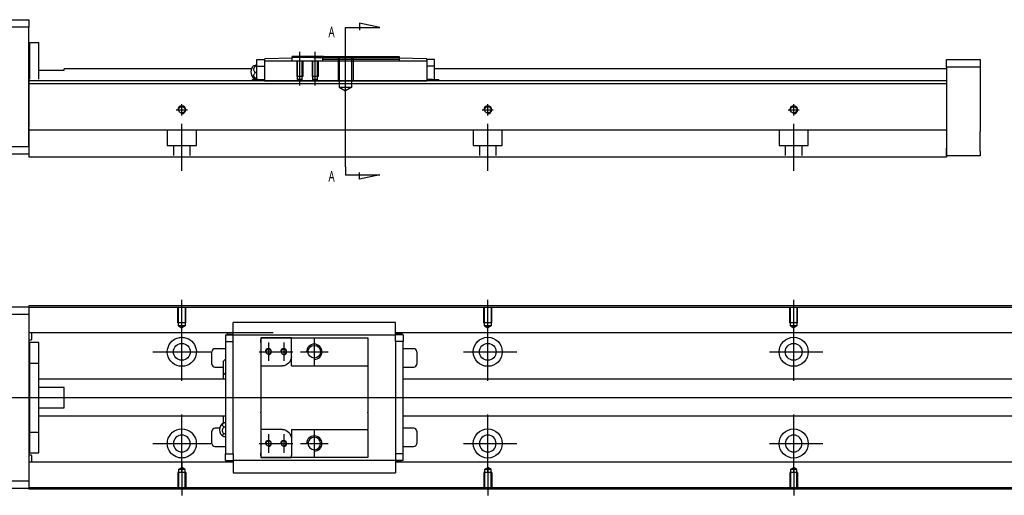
# Model space of a CAD drawing. Header units: millimetres. Extents: x -295 to 3135, y -1402 to 860.
# Tile 6 of 12: x -26 to 296, y -810 to -654. Entities that reach past the tile are written whole.
import ezdxf
from ezdxf.lldxf.tags import DXFTag

# ---------------------------------------------------------------- set-up
doc = ezdxf.new("R2010")
doc.units = ezdxf.units.MM
doc.layers.get('0').update_dxf_attribs({"linetype": 'CONTINUOUS'})
doc.styles.add('CHN', font='msjhbd.ttf')
tags = doc.linetypes.add('DASHED', pattern=[25.72, 12.86, -12.86]).pattern_tags.tags
tags[6:7] = [DXFTag(74, 4), DXFTag(75, 0), DXFTag(340, '0'), DXFTag(46, 0.0), DXFTag(50, 0.0), DXFTag(44, 0.0), DXFTag(45, 0.0)]
tags[4:5] = [DXFTag(74, 4), DXFTag(75, 0), DXFTag(340, '0'), DXFTag(46, 0.0), DXFTag(50, 0.0), DXFTag(44, 0.0), DXFTag(45, 0.0)]
tags = doc.linetypes.add('HIDDEN', pattern=[0.5, 0.25, -0.25]).pattern_tags.tags
tags[6:7] = [DXFTag(74, 4), DXFTag(75, 0), DXFTag(340, '0'), DXFTag(46, 0.0), DXFTag(50, 0.0), DXFTag(44, 0.0), DXFTag(45, 0.0)]
tags[4:5] = [DXFTag(74, 4), DXFTag(75, 0), DXFTag(340, '0'), DXFTag(46, 0.0), DXFTag(50, 0.0), DXFTag(44, 0.0), DXFTag(45, 0.0)]

msp = doc.modelspace()

# ---------------------------------------------------------------- linework, layer by layer
at = {"linetype": 'Continuous'}
for p, q in [((-81.71, -654.47), (-22.71, -654.47)), ((-22.71, -654.47), (-22.71, -656.97)), ((-22.71, -656.97), (-81.71, -656.97)), ((-22.71, -695.97), (-22.71, -656.97)), ((-22.41, -661.97), (-19.41, -661.97)), ((-22.41, -673.92), (-22.41, -661.97)), ((-22.41, -661.97), (-19.41, -661.97)), ((-22.41, -673.92), (-22.41, -661.97)), ((-19.41, -673.92), (-19.41, -661.97)), ((-19.41, -673.92), (-19.41, -661.97)), ((-22.41, -665.22), (-22.71, -665.22)), ((-22.41, -665.22), (-22.71, -665.22)), ((51.38, -669.41), (51.84, -669.41)), ((51.84, -669.72), (51.84, -667.52)), ((51.84, -667.52), (54.34, -667.52)), ((54.34, -667.52), (54.34, -667.45)), ((54.34, -667.52), (54.34, -668.02)), ((54.34, -668.02), (54.34, -672.52)), ((107.34, -668.02), (54.34, -668.02)), ((63.34, -667.02), (54.53, -667.25)), ((73.64, -666.52), (63.34, -666.52)), ((63.34, -666.82), (63.34, -666.52)), ((63.34, -667.02), (63.34, -666.82)), ((70.34, -666.82), (63.34, -666.82)), ((63.34, -668.02), (63.34, -667.02)), ((70.34, -666.82), (73.34, -666.82)), ((73.64, -666.52), (73.34, -666.82)), ((73.34, -667.52), (73.34, -666.82)), ((98.34, -667.52), (73.34, -667.52)), ((73.34, -668.02), (73.34, -667.52)), ((73.64, -666.52), (98.34, -666.52)), ((98.34, -666.52), (98.34, -667.52)), ((107.14, -667.25), (98.34, -667.02)), ((98.34, -667.52), (98.34, -668.02)), ((107.34, -667.45), (107.34, -667.52)), ((107.34, -667.52), (107.34, -668.02)), ((109.84, -667.52), (107.34, -667.52)), ((107.34, -668.02), (107.34, -672.52)), ((109.84, -669.72), (109.84, -667.52)), ((277.29, -667.52), (288.29, -667.52)), ((277.29, -670.02), (277.29, -667.52)), ((288.29, -667.52), (288.29, -670.02)), ((-19.41, -670.97), (-11.21, -670.97)), ((50.05, -670.52), (-11.21, -670.52)), ((-11.21, -670.97), (-11.21, -670.52)), ((51.84, -669.65), (51.38, -669.65)), ((51.84, -671.75), (51.38, -671.75)), ((51.84, -669.72), (54.34, -669.72)), ((51.84, -673.02), (51.84, -669.72)), ((54.34, -672.52), (54.34, -674.28)), ((107.34, -669.72), (107.34, -672.99)), ((109.84, -669.72), (107.34, -669.72)), ((109.84, -673.02), (109.84, -669.72)), ((277.29, -670.52), (109.84, -670.52)), ((110.11, -670.52), (109.84, -670.52)), ((288.29, -670.02), (277.29, -670.02)), ((277.29, -670.02), (277.29, -696.52)), ((288.29, -670.02), (288.29, -675.52)), ((76.54, -674.47), (-22.71, -674.47)), ((277.29, -675.47), (-22.71, -675.47)), ((50.45, -674.02), (50.34, -674.02)), ((50.34, -674.47), (50.34, -674.02)), ((52.15, -674.02), (50.45, -674.02)), ((50.45, -674.02), (50.45, -674.47)), ((51.84, -673.63), (51.38, -673.63)), ((51.84, -674.02), (51.84, -673.02)), ((52.15, -674.02), (54.34, -674.02)), ((52.15, -674.02), (52.15, -674.47)), ((54.34, -674.28), (54.34, -674.45)), ((54.34, -674.45), (107.34, -674.45)), ((54.34, -674.45), (54.34, -674.47)), ((277.29, -674.47), (76.54, -674.47)), ((107.34, -672.99), (107.34, -674.28)), ((109.18, -674.02), (107.34, -674.02)), ((107.34, -674.28), (107.34, -674.44)), ((107.34, -674.45), (107.34, -674.47)), ((109.18, -674.02), (111.22, -674.02)), ((109.18, -674.02), (109.18, -674.47)), ((109.84, -674.02), (109.84, -673.02)), ((111.22, -674.02), (111.34, -674.02)), ((111.22, -674.02), (111.22, -674.47)), ((111.34, -674.47), (111.34, -674.02)), ((277.29, -675.47), (277.29, -690.17)), ((288.29, -682.02), (288.29, -691.02)), ((-22.71, -690.12), (-22.71, -696.92)), ((72.38, -690.67), (-22.71, -690.67)), ((277.29, -690.67), (72.38, -690.67)), ((277.29, -690.17), (277.29, -690.67)), ((277.29, -690.67), (277.29, -697.47)), ((-37.71, -695.97), (-22.71, -695.97)), ((-22.71, -696.92), (-22.71, -699.47)), ((277.29, -699.02), (277.29, -696.52)), ((277.29, -697.47), (277.29, -699.47)), ((288.29, -697.52), (288.29, -699.02)), ((-22.71, -698.47), (-37.71, -698.47)), ((70.13, -699.47), (-22.71, -699.47)), ((277.29, -699.47), (70.13, -699.47)), ((288.29, -699.02), (277.29, -699.02)), ((-81.71, -748.38), (-22.71, -748.38)), ((59.43, -748.09), (-22.71, -748.09)), ((-22.71, -748.09), (-22.71, -748.38)), ((-22.71, -748.38), (-22.71, -750.88)), ((59.3, -748.59), (-22.71, -748.59)), ((377.29, -748.59), (59.3, -748.59)), ((377.29, -748.09), (59.43, -748.09)), ((-22.71, -750.88), (-81.71, -750.88)), ((-22.71, -750.88), (-22.71, -805.38)), ((44.09, -757.23), (44.09, -753.52)), ((97.09, -753.52), (44.09, -753.52)), ((97.09, -753.52), (44.09, -753.52)), ((97.09, -753.66), (97.09, -753.52)), ((97.09, -757.23), (97.09, -753.66)), ((57.16, -756.91), (-22.71, -756.91)), ((-22.71, -759.2), (-21.91, -759.2)), ((-21.71, -759), (-21.71, -756.91)), ((44.09, -756.91), (40.72, -756.91)), ((41.59, -757.56), (41.59, -759.76)), ((41.59, -757.56), (44.09, -757.56)), ((42.24, -757.36), (42.24, -756.91)), ((42.24, -757.36), (44.09, -757.36)), ((44.09, -757.56), (44.09, -757.23)), ((44.09, -758.56), (44.09, -757.56)), ((44.09, -757.56), (97.09, -757.56)), ((44.09, -759.76), (44.09, -758.56)), ((53.09, -758.56), (53.09, -760.06)), ((63.09, -758.56), (53.09, -758.56)), ((53.09, -758.56), (63.09, -758.56)), ((53.09, -760.06), (53.09, -759.06)), ((63.09, -758.56), (88.09, -758.56)), ((63.09, -759.26), (63.09, -758.56)), ((63.09, -764.73), (63.09, -759.26)), ((88.09, -758.56), (88.09, -759.56)), ((88.09, -759.56), (88.09, -767.43)), ((377.29, -756.91), (97.09, -756.91)), ((100.45, -756.91), (97.09, -756.91)), ((97.09, -757.56), (97.09, -757.23)), ((99.27, -757.26), (97.09, -757.26)), ((99.59, -757.56), (97.09, -757.56)), ((97.09, -758.56), (97.09, -757.56)), ((97.09, -759.76), (97.09, -758.56)), ((99.27, -757.26), (99.27, -756.91)), ((99.59, -757.56), (99.59, -759.76)), ((-19.41, -760.13), (-22.41, -760.13)), ((-19.41, -760.13), (-22.41, -760.13)), ((-22.41, -766.82), (-22.41, -760.13)), ((-22.41, -766.82), (-22.41, -760.13)), ((-19.41, -766.82), (-19.41, -760.13)), ((-19.41, -766.82), (-19.41, -760.13)), ((41.59, -762.13), (38.09, -762.13)), ((41.59, -759.76), (44.09, -759.76)), ((41.59, -759.76), (41.59, -796.51)), ((44.09, -760.24), (44.09, -759.76)), ((44.09, -760.24), (44.09, -759.8)), ((44.09, -796.03), (44.09, -760.24)), ((53.09, -760.06), (53.09, -767.73)), ((97.09, -759.76), (97.09, -760.24)), ((99.59, -759.76), (97.09, -759.76)), ((97.09, -759.8), (97.09, -760.24)), ((97.09, -760.24), (97.09, -796.03)), ((99.59, -796.51), (99.59, -759.76)), ((103.09, -762.13), (99.59, -762.13)), ((37.09, -767.13), (37.09, -763.13)), ((63.09, -767.73), (63.09, -764.73)), ((104.09, -763.13), (104.09, -767.13)), ((-22.41, -767.38), (-22.71, -767.38)), ((-22.41, -767.38), (-22.71, -767.38)), ((-22.41, -789.45), (-22.41, -766.82)), ((-22.41, -766.82), (-19.41, -766.82)), ((-22.41, -789.45), (-22.41, -766.82)), ((-19.41, -789.45), (-19.41, -766.82)), ((-19.41, -789.45), (-19.41, -766.82)), ((38.09, -768.13), (40.94, -768.13)), ((40.94, -770.05), (40.94, -766.2)), ((53.09, -767.73), (53.09, -773.13)), ((53.09, -767.73), (60.09, -767.73)), ((63.09, -767.73), (88.09, -767.73)), ((88.09, -767.43), (88.09, -767.73)), ((88.09, -767.73), (88.09, -773.13)), ((99.59, -768.13), (103.09, -768.13)), ((41.59, -772.13), (-19.41, -772.13)), ((40.94, -772.13), (40.94, -770.05)), ((40.94, -772.13), (40.94, -770.05)), ((40.94, -772.13), (40.94, -770.05)), ((377.29, -772.13), (99.59, -772.13)), ((-11.21, -774.82), (-19.41, -774.82)), ((-11.21, -781.45), (-11.21, -774.82)), ((53.09, -773.13), (53.09, -773.43)), ((53.09, -773.43), (53.09, -782.83)), ((88.09, -773.13), (88.09, -773.43)), ((88.09, -773.43), (88.09, -782.83)), ((-19.41, -781.45), (-11.21, -781.45)), ((-19.41, -784.13), (41.59, -784.13)), ((40.94, -786.46), (40.94, -784.13)), ((53.09, -783.13), (53.09, -782.83)), ((53.09, -783.13), (53.09, -788.53)), ((88.09, -783.13), (88.09, -782.83)), ((88.09, -783.13), (88.09, -788.53)), ((99.59, -784.13), (377.29, -784.13)), ((39.64, -788.13), (38.09, -788.13)), ((41.59, -786.34), (41.13, -786.34)), ((41.13, -787.69), (41.59, -787.69)), ((60.09, -788.53), (53.09, -788.53)), ((53.09, -788.53), (53.09, -796.21)), ((63.09, -788.53), (63.09, -791.53)), ((63.09, -788.53), (88.09, -788.53)), ((88.09, -788.83), (88.09, -788.53)), ((103.09, -788.13), (99.59, -788.13)), ((-22.71, -788.88), (-22.41, -788.88)), ((-22.71, -788.88), (-22.41, -788.88)), ((-22.41, -789.45), (-19.41, -789.45)), ((-22.41, -796.13), (-22.41, -789.45)), ((-22.41, -796.13), (-22.41, -789.45)), ((-19.41, -796.13), (-19.41, -789.45)), ((-19.41, -796.13), (-19.41, -789.45)), ((37.09, -793.13), (37.09, -789.13)), ((41.59, -789.99), (41.13, -789.99)), ((41.59, -790.93), (41.13, -790.93)), ((63.09, -791.53), (63.09, -797.01)), ((88.09, -788.83), (88.09, -796.71)), ((104.09, -789.13), (104.09, -793.13)), ((38.09, -794.13), (41.59, -794.13)), ((99.59, -794.13), (103.09, -794.13)), ((-21.91, -796.97), (-22.71, -796.97)), ((-22.41, -796.13), (-19.41, -796.13)), ((-22.41, -796.13), (-19.41, -796.13)), ((-21.71, -799.26), (-21.71, -797.17)), ((41.59, -798.71), (41.59, -796.51)), ((41.59, -796.51), (44.09, -796.51)), ((44.09, -796.51), (44.09, -796.03)), ((44.09, -796.47), (44.09, -796.03)), ((44.09, -796.51), (44.09, -797.71)), ((44.09, -797.71), (44.09, -798.71)), ((53.09, -796.21), (53.09, -797.71)), ((53.09, -797.21), (53.09, -796.21)), ((53.09, -797.71), (63.09, -797.71)), ((63.09, -797.71), (53.09, -797.71)), ((63.09, -797.71), (63.09, -797.01)), ((88.09, -797.71), (63.09, -797.71)), ((88.09, -796.71), (88.09, -797.71)), ((97.09, -796.03), (97.09, -796.47)), ((97.09, -796.03), (97.09, -796.51)), ((97.09, -796.51), (97.09, -797.71)), ((99.59, -796.51), (97.09, -796.51)), ((97.09, -797.71), (97.09, -798.71)), ((99.59, -798.71), (99.59, -796.51)), ((44.09, -799.26), (-22.71, -799.26)), ((44.09, -799.26), (41.05, -799.26)), ((41.59, -798.71), (44.09, -798.71)), ((41.9, -799.01), (44.09, -799.01)), ((41.9, -799.01), (41.9, -799.26)), ((44.09, -798.71), (44.09, -799.04)), ((97.09, -798.71), (44.09, -798.71)), ((44.09, -799.04), (44.09, -802.61)), ((99.59, -798.71), (97.09, -798.71)), ((97.09, -798.71), (97.09, -799.04)), ((98.93, -798.91), (97.09, -798.91)), ((97.09, -799.04), (97.09, -802.61)), ((377.29, -799.26), (97.09, -799.26)), ((100.13, -799.26), (97.09, -799.26)), ((98.93, -798.91), (98.93, -799.26)), ((44.09, -802.61), (44.09, -802.74)), ((44.09, -802.74), (97.09, -802.74)), ((44.09, -802.74), (97.09, -802.74)), ((97.09, -802.61), (97.09, -802.74)), ((-81.71, -805.38), (-22.71, -805.38)), ((-22.71, -805.38), (-22.71, -807.88)), ((44.17, -807.59), (-22.71, -807.59)), ((377.29, -807.59), (44.17, -807.59)), ((-22.71, -807.88), (-81.71, -807.88)), ((-22.71, -807.88), (-22.71, -808.09)), ((44.04, -808.09), (-22.71, -808.09)), ((377.29, -808.09), (44.04, -808.09))]:
    msp.add_line(p, q, dxfattribs=at)
for p, q in [((91.99, -657.08), (85.4, -655.65)), ((85.4, -655.65), (85.4, -657.88)), ((80.84, -657.08), (91.99, -657.08)), ((80.84, -659.72), (80.84, -657.08)), ((80.84, -702.59), (80.84, -659.72)), ((65.84, -676.02), (65.84, -665.02)), ((70.84, -676.02), (70.84, -665.02)), ((80.84, -679.52), (80.84, -663.52)), ((80.84, -702.59), (80.84, -705.22)), ((85.4, -706.66), (85.4, -704.43)), ((80.84, -705.22), (91.99, -705.22)), ((91.99, -705.22), (85.4, -706.66)), ((27.29, -757.3), (27.29, -746.18)), ((127.29, -755.3), (127.29, -746.18)), ((227.29, -755.3), (227.29, -746.18)), ((27.29, -772.66), (27.29, -753.61)), ((127.29, -772.66), (127.29, -753.61)), ((227.29, -772.66), (227.29, -753.61)), ((70.59, -758.63), (70.59, -767.63)), ((55.59, -760.13), (55.59, -766.13)), ((60.59, -760.13), (60.59, -766.13)), ((17.76, -763.13), (36.81, -763.13)), ((52.59, -763.13), (58.59, -763.13)), ((57.59, -763.13), (63.59, -763.13)), ((66.09, -763.13), (75.09, -763.13)), ((119.34, -763.13), (136.81, -763.13)), ((219.34, -763.13), (236.81, -763.13)), ((-61.71, -778.13), (51.72, -778.13)), ((51.72, -778.13), (393.29, -778.13)), ((27.29, -802.66), (27.29, -783.61)), ((127.29, -802.66), (127.29, -783.61)), ((227.29, -802.66), (227.29, -783.61)), ((55.59, -790.13), (55.59, -796.13)), ((60.59, -790.13), (60.59, -796.13)), ((70.59, -788.63), (70.59, -797.63)), ((17.76, -793.13), (36.81, -793.13)), ((52.59, -793.13), (58.59, -793.13)), ((57.59, -793.13), (63.59, -793.13)), ((66.09, -793.13), (75.09, -793.13)), ((119.34, -793.13), (136.81, -793.13)), ((219.34, -793.13), (236.81, -793.13)), ((27.29, -798.97), (27.29, -810.09)), ((127.29, -800.97), (127.29, -810.09)), ((227.29, -800.97), (227.29, -810.09))]:
    msp.add_line(p, q)
at = {"linetype": 'DASHED'}
for p, q in [((51.84, -667.52), (51.84, -667.52)), ((54.34, -667.52), (54.34, -667.52)), ((54.34, -667.62), (54.34, -667.62)), ((54.34, -668.02), (54.34, -669.72)), ((107.34, -667.52), (107.34, -667.52)), ((107.34, -667.62), (107.34, -667.62)), ((107.34, -668.02), (107.34, -669.72)), ((109.84, -667.52), (109.84, -667.52)), ((-22.71, -673.92), (-22.71, -674.92)), ((-22.71, -674.92), (-22.71, -689.62)), ((277.29, -674.47), (277.29, -675.47)), ((-22.71, -695.97), (-22.71, -698.47)), ((-22.71, -748.38), (-22.71, -748.59)), ((-22.71, -748.59), (-22.71, -749.59)), ((-22.71, -749.59), (-22.71, -755.91)), ((-22.71, -755.91), (-22.71, -756.91)), ((-22.71, -756.91), (-22.71, -758.45)), ((-22.71, -758.45), (-22.71, -762.02)), ((44.09, -757.66), (44.09, -757.66)), ((97.09, -757.66), (97.09, -757.66)), ((-22.71, -762.02), (-22.71, -763.93)), ((-22.71, -763.93), (-22.71, -792.24)), ((40.94, -786.56), (40.94, -784.13)), ((40.94, -786.56), (40.94, -786.46)), ((-22.71, -792.24), (-22.71, -794.16)), ((-22.71, -794.16), (-22.71, -797.72)), ((-22.71, -797.72), (-22.71, -799.26)), ((-22.71, -799.26), (-22.71, -800.26)), ((-22.71, -800.26), (-22.71, -806.59)), ((44.09, -798.61), (44.09, -798.61)), ((97.09, -798.61), (97.09, -798.61)), ((-22.71, -806.59), (-22.71, -807.59)), ((-22.71, -807.59), (-22.71, -807.88))]:
    msp.add_line(p, q, dxfattribs=at)
at = {"linetype": 'HIDDEN', "ltscale": 3}
for p, q in [((64.84, -668.02), (64.84, -673.02)), ((65.01, -668.02), (65.01, -674.02)), ((66.66, -674.02), (66.66, -668.02)), ((66.84, -668.02), (66.84, -673.02)), ((69.84, -668.02), (69.84, -673.02)), ((70.01, -668.02), (70.01, -674.02)), ((71.66, -674.02), (71.66, -668.02)), ((71.84, -668.02), (71.84, -673.02)), ((73.34, -666.82), (98.34, -666.82)), ((78.34, -666.52), (78.34, -674.52)), ((78.77, -666.52), (78.77, -676.52)), ((82.91, -676.52), (82.91, -666.52)), ((83.34, -666.52), (83.34, -674.52)), ((66.84, -673.02), (64.84, -673.02)), ((66.66, -674.02), (65.01, -674.02)), ((65.01, -674.02), (65.84, -674.49)), ((66.66, -674.02), (65.84, -674.49)), ((71.84, -673.02), (69.84, -673.02)), ((71.66, -674.02), (70.01, -674.02)), ((70.01, -674.02), (70.84, -674.49)), ((71.66, -674.02), (70.84, -674.49)), ((78.34, -674.52), (83.34, -674.52)), ((78.77, -676.52), (82.91, -676.52)), ((78.77, -676.52), (80.84, -677.71)), ((82.91, -676.52), (80.84, -677.71))]:
    msp.add_line(p, q, dxfattribs=at)
at = {"ltscale": 0.5}
for p, q in [((27.29, -685.78), (27.29, -682.12)), ((127.29, -685.78), (127.29, -682.12)), ((227.29, -685.78), (227.29, -682.12)), ((25.49, -683.92), (29.09, -683.92)), ((125.49, -683.92), (129.09, -683.92)), ((225.49, -683.92), (229.09, -683.92)), ((27.29, -703.92), (27.29, -688.56)), ((127.29, -703.92), (127.29, -688.56)), ((227.29, -703.92), (227.29, -688.56))]:
    msp.add_line(p, q, dxfattribs=at)
at = {"linetype": 'DASHED', "ltscale": 0.1}
for p, q in [((22.54, -690.67), (22.54, -695.62)), ((32.04, -695.62), (32.04, -690.67)), ((122.54, -690.67), (122.54, -695.62)), ((132.04, -695.62), (132.04, -690.67)), ((222.54, -690.67), (222.54, -695.62)), ((232.04, -695.62), (232.04, -690.67)), ((22.54, -695.62), (32.04, -695.62)), ((24.54, -695.62), (24.54, -698.92)), ((30.04, -698.92), (30.04, -695.62)), ((122.54, -695.62), (132.04, -695.62)), ((124.54, -695.62), (124.54, -698.92)), ((130.04, -698.92), (130.04, -695.62)), ((222.54, -695.62), (232.04, -695.62)), ((224.54, -695.62), (224.54, -698.92)), ((230.04, -698.92), (230.04, -695.62)), ((25.99, -753.68), (25.99, -748.68)), ((26.21, -754.68), (26.21, -748.68)), ((28.36, -748.68), (28.36, -754.68)), ((28.59, -753.68), (28.59, -748.68)), ((125.99, -753.68), (125.99, -748.68)), ((126.21, -754.68), (126.21, -748.68)), ((128.36, -748.68), (128.36, -754.68)), ((128.59, -753.68), (128.59, -748.68)), ((225.99, -753.68), (225.99, -748.68)), ((226.21, -754.68), (226.21, -748.68)), ((228.36, -748.68), (228.36, -754.68)), ((228.59, -753.68), (228.59, -748.68)), ((28.59, -753.68), (25.99, -753.68)), ((28.36, -754.68), (26.21, -754.68)), ((26.21, -754.68), (27.29, -755.3)), ((28.36, -754.68), (27.29, -755.3)), ((128.59, -753.68), (125.99, -753.68)), ((128.36, -754.68), (126.21, -754.68)), ((126.21, -754.68), (127.29, -755.3)), ((128.36, -754.68), (127.29, -755.3)), ((228.59, -753.68), (225.99, -753.68)), ((228.36, -754.68), (226.21, -754.68)), ((226.21, -754.68), (227.29, -755.3)), ((228.36, -754.68), (227.29, -755.3)), ((26.21, -801.59), (27.29, -800.97)), ((28.36, -801.59), (27.29, -800.97)), ((126.21, -801.59), (127.29, -800.97)), ((128.36, -801.59), (127.29, -800.97)), ((226.21, -801.59), (227.29, -800.97)), ((228.36, -801.59), (227.29, -800.97)), ((28.59, -802.59), (25.99, -802.59)), ((25.99, -802.59), (25.99, -807.59)), ((26.21, -801.59), (26.21, -807.59)), ((28.36, -801.59), (26.21, -801.59)), ((28.36, -807.59), (28.36, -801.59)), ((28.59, -802.59), (28.59, -807.59)), ((128.59, -802.59), (125.99, -802.59)), ((125.99, -802.59), (125.99, -807.59)), ((126.21, -801.59), (126.21, -807.59)), ((128.36, -801.59), (126.21, -801.59)), ((128.36, -807.59), (128.36, -801.59)), ((128.59, -802.59), (128.59, -807.59)), ((228.59, -802.59), (225.99, -802.59)), ((225.99, -802.59), (225.99, -807.59)), ((226.21, -801.59), (226.21, -807.59)), ((228.36, -801.59), (226.21, -801.59)), ((228.36, -807.59), (228.36, -801.59)), ((228.59, -802.59), (228.59, -807.59))]:
    msp.add_line(p, q, dxfattribs=at)
at = {"linetype": 'Continuous'}
for centre, radius in [((27.29, -683.92), 1.07), ((127.29, -683.92), 1.07), ((227.29, -683.92), 1.07), ((127.29, -763.13), 4.75), ((227.29, -763.13), 4.75), ((27.29, -763.13), 2.75), ((55.59, -763.13), 0.825), ((70.59, -763.13), 2.07), ((127.29, -763.13), 2.75), ((227.29, -763.13), 2.75), ((127.29, -793.13), 4.75), ((227.29, -793.13), 4.75), ((55.59, -793.13), 0.825)]:
    msp.add_circle(centre, radius, dxfattribs=at)
at = {"linetype": 'Continuous', "extrusion": (0, 0, -1)}
for centre, radius in [((-60.59, -763.13), 0.825), ((-27.29, -793.13), 2.75), ((-70.59, -793.13), 2.07), ((-127.29, -793.13), 2.75), ((-227.29, -793.13), 2.75), ((-60.59, -793.13), 0.825)]:
    msp.add_circle(centre, radius, dxfattribs=at)
at = {"linetype": 'DASHED'}
msp.add_arc((53.33, -671.47), 2.85, 134.2433, 138.6569, dxfattribs=at)
at = {"linetype": 'Continuous'}
for centre, radius, start, end in [((53.33, -671.47), 2.85, 121.5132, 134.2433), ((54.54, -667.45), 0.2, 91.5, 180), ((107.14, -667.45), 0.2, 0, 88.5), ((52.34, -671.52), 2.5, 126.4021, 180), ((52.34, -671.52), 2.5, 180, 233.5675), ((-21.91, -759), 0.2, 270, 0), ((38.09, -763.13), 1, 90, 180), ((103.09, -763.13), 1, 0, 90), ((43.08, -768.08), 2.85, 121.5132, 138.6569), ((38.09, -767.13), 1, 180, 270), ((103.09, -767.13), 1, 270, 0), ((43.08, -768.17), 2.85, 221.3431, 238.4868), ((38.09, -789.13), 1, 90, 180), ((42.09, -788.63), 2.5, 118.2701, 180), ((103.09, -789.13), 1, 0, 90), ((42.09, -788.63), 2.5, 180, 241.7734), ((38.09, -793.13), 1, 180, 270), ((103.09, -793.13), 1, 270, 0), ((-21.91, -797.17), 0.2, 0, 90)]:
    msp.add_arc(centre, radius, start, end, dxfattribs=at)
for centre, radius in [((27.29, -683.92), 1.3), ((127.29, -683.92), 1.3), ((227.29, -683.92), 1.3), ((55.59, -763.13), 1), ((60.59, -763.13), 1), ((70.59, -763.13), 2.5), ((70.59, -793.13), 2.5), ((55.59, -793.13), 1), ((60.59, -793.13), 1)]:
    msp.add_arc(centre, radius, 270, 180)
at = {"linetype": 'Continuous', "extrusion": (0, 0, -1)}
for centre, radius, start, end in [((-27.29, -763.13), 4.75, 13.6191, 80.1049), ((-27.29, -763.13), 4.75, 99.8951, 166.3809), ((-27.29, -763.13), 4.75, 189.6765, 350.3235), ((-60.09, -764.73), 3, 180.0001, 270), ((-27.29, -793.13), 4.75, 10.8558, 169.1442), ((-60.09, -791.53), 3, 90, 180), ((-27.29, -793.13), 4.75, 285.2319, 347.572), ((-27.29, -793.13), 4.75, 192.428, 254.7681)]:
    msp.add_arc(centre, radius, start, end, dxfattribs=at)
at = {"linetype": 'Continuous'}
for points, knots in [([(51.38, -669.65), (51.25, -669.64), (51.14, -669.62), (50.97, -669.59), (50.9, -669.58), (50.84, -669.54), (50.83, -669.52), (50.87, -669.49), (50.93, -669.47), (51.08, -669.44), (51.18, -669.43), (51.33, -669.41), (51.35, -669.41), (51.38, -669.41)], [0, 0, 0, 0, 0.192078, 0.192078, 0.384156, 0.384156, 0.576234, 0.576234, 0.768312, 0.768312, 0.960389, 0.960389, 1, 1, 1, 1]), ([(51.38, -671.75), (51.25, -671.66), (51.14, -671.54), (50.97, -671.27), (50.9, -671.13), (50.84, -670.83), (50.83, -670.67), (50.87, -670.37), (50.93, -670.22), (51.08, -669.94), (51.18, -669.82), (51.33, -669.69), (51.35, -669.67), (51.38, -669.65)], [0, 0, 0, 0, 0.192078, 0.192078, 0.384156, 0.384156, 0.576234, 0.576234, 0.768312, 0.768312, 0.960389, 0.960389, 1, 1, 1, 1]), ([(51.38, -673.63), (51.25, -673.54), (51.14, -673.43), (50.97, -673.2), (50.9, -673.07), (50.84, -672.8), (50.83, -672.66), (50.87, -672.39), (50.93, -672.26), (51.08, -672.02), (51.18, -671.91), (51.33, -671.79), (51.35, -671.77), (51.38, -671.75)], [0, 0, 0, 0, 0.192078, 0.192078, 0.384156, 0.384156, 0.576234, 0.576234, 0.768312, 0.768312, 0.960389, 0.960389, 1, 1, 1, 1]), ([(50.85, -673.53), (50.88, -673.54), (50.93, -673.56), (51.08, -673.59), (51.18, -673.61), (51.33, -673.62), (51.35, -673.62), (51.38, -673.63)], [0, 0, 0, 0, 0.448024, 0.448024, 0.905631, 0.905631, 1, 1, 1, 1]), ([(288.29, -675.52), (288.29, -675.52), (288.29, -675.53), (288.29, -675.59), (288.29, -675.64), (288.29, -675.75), (288.29, -675.83), (288.29, -676), (288.29, -676.1), (288.29, -676.32), (288.29, -676.44), (288.29, -676.71), (288.29, -676.85), (288.29, -677.16), (288.29, -677.32), (288.29, -677.65), (288.29, -677.82), (288.29, -678.17), (288.29, -678.35), (288.29, -678.7), (288.29, -678.89), (288.29, -679.24), (288.29, -679.42), (288.29, -679.77), (288.29, -679.94), (288.29, -680.27), (288.29, -680.43), (288.29, -680.73), (288.29, -680.87), (288.29, -681.13), (288.29, -681.25), (288.29, -681.47), (288.29, -681.56), (288.29, -681.73), (288.29, -681.8), (288.29, -681.91), (288.29, -681.95), (288.29, -682), (288.29, -682.02), (288.29, -682.02)], [0, 0, 0, 0, 0.052926, 0.052926, 0.105852, 0.105852, 0.158778, 0.158778, 0.211704, 0.211704, 0.26463, 0.26463, 0.317556, 0.317556, 0.370482, 0.370482, 0.423408, 0.423408, 0.476333, 0.476333, 0.529259, 0.529259, 0.582185, 0.582185, 0.635111, 0.635111, 0.688037, 0.688037, 0.740963, 0.740963, 0.793889, 0.793889, 0.846815, 0.846815, 0.899741, 0.899741, 0.949242, 0.949242, 1, 1, 1, 1]), ([(288.29, -697.52), (288.29, -697.52), (288.29, -697.5), (288.29, -697.44), (288.29, -697.4), (288.29, -697.28), (288.29, -697.21), (288.29, -697.03), (288.29, -696.94), (288.29, -696.71), (288.29, -696.59), (288.29, -696.32), (288.29, -696.18), (288.29, -695.88), (288.29, -695.72), (288.29, -695.39), (288.29, -695.22), (288.29, -694.87), (288.29, -694.69), (288.29, -694.33), (288.29, -694.15), (288.29, -693.79), (288.29, -693.61), (288.29, -693.26), (288.29, -693.09), (288.29, -692.76), (288.29, -692.61), (288.29, -692.31), (288.29, -692.17), (288.29, -691.9), (288.29, -691.78), (288.29, -691.57), (288.29, -691.47), (288.29, -691.3), (288.29, -691.23), (288.29, -691.12), (288.29, -691.09), (288.29, -691.03), (288.29, -691.02), (288.29, -691.02)], [0, 0, 0, 0, 0.052926, 0.052926, 0.105852, 0.105852, 0.158778, 0.158778, 0.211704, 0.211704, 0.26463, 0.26463, 0.317556, 0.317556, 0.370482, 0.370482, 0.423408, 0.423408, 0.476333, 0.476333, 0.529259, 0.529259, 0.582185, 0.582185, 0.635111, 0.635111, 0.688037, 0.688037, 0.740963, 0.740963, 0.793889, 0.793889, 0.846815, 0.846815, 0.899741, 0.899741, 0.949242, 0.949242, 1, 1, 1, 1]), ([(26.47, -758.45), (26.89, -758.38), (27.32, -758.37), (27.86, -758.42), (27.98, -758.43), (28.1, -758.45)], [0, 0, 0, 0, 0.772987, 0.772987, 1, 1, 1, 1]), ([(41.13, -787.69), (41, -787.63), (40.89, -787.55), (40.71, -787.38), (40.65, -787.29), (40.58, -787.1), (40.58, -786.99), (40.62, -786.8), (40.67, -786.7), (40.83, -786.53), (40.93, -786.45), (41.08, -786.36), (41.1, -786.35), (41.13, -786.34)], [0, 0, 0, 0, 0.192078, 0.192078, 0.384156, 0.384156, 0.576234, 0.576234, 0.768312, 0.768312, 0.960389, 0.960389, 1, 1, 1, 1]), ([(41.13, -789.99), (41, -789.88), (40.89, -789.75), (40.71, -789.47), (40.65, -789.31), (40.58, -788.98), (40.58, -788.81), (40.62, -788.48), (40.67, -788.31), (40.83, -788.01), (40.93, -787.88), (41.08, -787.74), (41.1, -787.71), (41.13, -787.69)], [0, 0, 0, 0, 0.192078, 0.192078, 0.384156, 0.384156, 0.576234, 0.576234, 0.768312, 0.768312, 0.960389, 0.960389, 1, 1, 1, 1]), ([(41.13, -790.93), (41, -790.89), (40.89, -790.83), (40.71, -790.72), (40.65, -790.65), (40.58, -790.52), (40.58, -790.45), (40.62, -790.31), (40.67, -790.24), (40.83, -790.12), (40.93, -790.06), (41.08, -790.01), (41.1, -790), (41.13, -789.99)], [0, 0, 0, 0, 0.192078, 0.192078, 0.384156, 0.384156, 0.576234, 0.576234, 0.768312, 0.768312, 0.960389, 0.960389, 1, 1, 1, 1]), ([(28.54, -797.72), (28.13, -797.83), (27.71, -797.88), (26.87, -797.88), (26.44, -797.83), (26.04, -797.72)], [0, 0, 0, 0, 0.500461, 0.500461, 1, 1, 1, 1])]:
    msp.add_open_spline(points, degree=3, knots=knots, dxfattribs=at)
for points, degree in [([(107.34, -674.44), (107.34, -674.45)], 1), ([(22.61, -763.93), (22.49, -763.28), (22.53, -762.61), (22.67, -762.02)], 3), ([(31.9, -762.02), (32.05, -762.61), (32.08, -763.28), (31.97, -763.93)], 3), ([(41.13, -786.34), (41.04, -786.37), (40.96, -786.4), (40.89, -786.44)], 3), ([(22.65, -794.16), (22.52, -793.56), (22.5, -792.89), (22.62, -792.24)], 3), ([(31.95, -792.24), (32.08, -792.89), (32.06, -793.56), (31.93, -794.16)], 3), ([(97.09, -802.74), (97.09, -802.74)], 1)]:
    msp.add_open_spline(points, degree=degree, dxfattribs=at)

# ---------------------------------------------------------------- texts
at = {"style": 'CHN', "width": 0.7}
for p in [(75.22, -660.22), (75.22, -707.44)]:
    msp.add_text('A', height=3.5, dxfattribs=at).set_placement(p)

doc.saveas('drawing.dxf')
